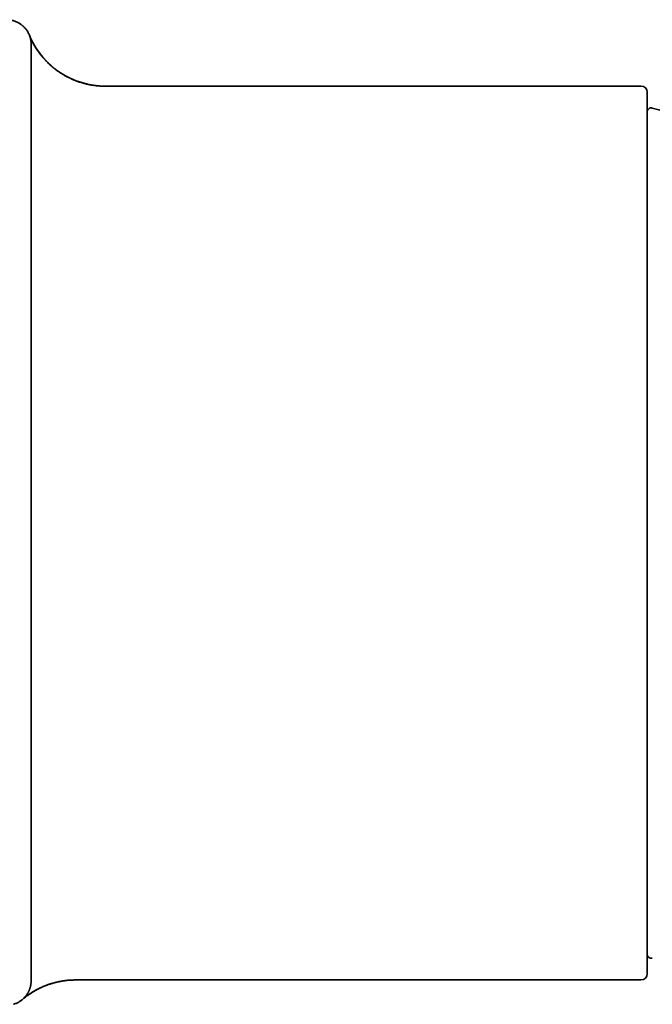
# Model space of a CAD drawing. Header units: millimetres. Extents: x 8 to 718, y 12 to 443.
# Tile 21 of 22: x 654 to 685, y 385 to 433. Entities that reach past the tile are written whole.
import ezdxf

# ---------------------------------------------------------------- set-up
doc = ezdxf.new("R2010")
doc.units = ezdxf.units.MM

msp = doc.modelspace()

# ---------------------------------------------------------------- linework, layer by layer
at = {"color": 7, "linetype": 'Continuous', "lineweight": 35}
for p, q in [((654.951, 431.698), (654.918, 431.776)), ((655.001, 431.337), (655.001, 431.34)), ((655.001, 431.324), (655.001, 431.336)), ((684.701, 429.304), (658.614, 429.304)), ((655.001, 408.554), (655.001, 410.185)), ((655.001, 406.924), (655.001, 408.554)), ((655.001, 385.773), (655.001, 385.785)), ((655.001, 385.773), (655.001, 385.765)), ((657.162, 385.804), (684.701, 385.804)), ((654.576, 384.857), (654.634, 384.904)), ((654.634, 384.904), (654.644, 384.913))]:
    msp.add_line(p, q, dxfattribs=at)
at = {"color": 7, "linetype": 'Continuous', "lineweight": 35, "flags": 128}
for points in [[(655.001, 385.769), (655.001, 385.773), (655.001, 385.777)], [(655.001, 385.765), (655.001, 385.772), (655.001, 385.772)]]:
    msp.add_lwpolyline(points, dxfattribs=at)
at = {"color": 7, "linetype": 'Continuous', "lineweight": 35}
for centre, radius, start, end in [((658.614, 433.304), 4, 203.7461, 270), ((684.701, 429.004), 0.3, 0, 90), ((685.201, 428.044), 0.2, 74.9134, 180), ((669.636, 370.305), 60, 65.00407, 74.91337), ((685.201, 387.065), 0.2, 180, 285.0866), ((684.701, 386.104), 0.3, 270, 0)]:
    msp.add_arc(centre, radius, start, end, dxfattribs=at)
for points, knots in [([(654.951, 431.678), (654.951, 431.678), (654.949, 431.686), (654.944, 431.702), (654.935, 431.729), (654.923, 431.763), (654.907, 431.803), (654.886, 431.849), (654.862, 431.898), (654.834, 431.948), (654.804, 431.996), (654.772, 432.042), (654.738, 432.086), (654.703, 432.128), (654.667, 432.168), (654.629, 432.205), (654.591, 432.24), (654.551, 432.273), (654.509, 432.306), (654.462, 432.339), (654.408, 432.372), (654.347, 432.406), (654.278, 432.438), (654.203, 432.468), (654.121, 432.494), (654.033, 432.515), (653.94, 432.529), (653.849, 432.537), (653.79, 432.536), (653.763, 432.535)], [0, 0, 0, 0, 0.001171, 0.014926, 0.03313, 0.055856, 0.083186, 0.115206, 0.151368, 0.187835, 0.22391, 0.259547, 0.294704, 0.329342, 0.363426, 0.396923, 0.429805, 0.462046, 0.494751, 0.531258, 0.571708, 0.615978, 0.663901, 0.715266, 0.769808, 0.827215, 0.887121, 0.949118, 1, 1, 1, 1]), ([(654.923, 431.763), (654.922, 431.766), (654.92, 431.771), (654.918, 431.774), (654.918, 431.776)], [0, 0, 0, 0, 0.618716, 1, 1, 1, 1]), ([(658.617, 429.299), (658.559, 429.299), (658.444, 429.301), (658.274, 429.312), (658.105, 429.33), (657.94, 429.355), (657.779, 429.386), (657.612, 429.425), (657.441, 429.474), (657.266, 429.532), (657.099, 429.596), (656.941, 429.665), (656.794, 429.736), (656.659, 429.809), (656.535, 429.882), (656.418, 429.955), (656.309, 430.03), (656.208, 430.104), (656.116, 430.176), (656.032, 430.245), (655.955, 430.312), (655.882, 430.378), (655.813, 430.445), (655.734, 430.524), (655.647, 430.616), (655.555, 430.722), (655.47, 430.827), (655.401, 430.919), (655.345, 430.996), (655.301, 431.059), (655.26, 431.122), (655.221, 431.183), (655.185, 431.242), (655.152, 431.299), (655.121, 431.353), (655.092, 431.406), (655.066, 431.456), (655.041, 431.505), (655.018, 431.552), (654.997, 431.596), (654.977, 431.639), (654.959, 431.679), (654.943, 431.716), (654.931, 431.745), (654.925, 431.759), (654.923, 431.763)], [0, 0, 0, 0, 0.034629, 0.06891, 0.102779, 0.136174, 0.169037, 0.201311, 0.239186, 0.276049, 0.311819, 0.346425, 0.3798, 0.409789, 0.438616, 0.466242, 0.492639, 0.517778, 0.541639, 0.562949, 0.583141, 0.602779, 0.622026, 0.640876, 0.670033, 0.698157, 0.725232, 0.751248, 0.767057, 0.782444, 0.797408, 0.81195, 0.826035, 0.838984, 0.851763, 0.864591, 0.87769, 0.89127, 0.905521, 0.92061, 0.93668, 0.953847, 0.972211, 0.99185, 1, 1, 1, 1]), ([(655.001, 431.336), (655.001, 431.351), (655, 431.382), (654.998, 431.425), (654.994, 431.466), (654.989, 431.506), (654.983, 431.543), (654.977, 431.574), (654.972, 431.599), (654.967, 431.621), (654.962, 431.641), (654.956, 431.659), (654.953, 431.672), (654.951, 431.677), (654.951, 431.678)], [0, 0, 0, 0, 0.098985, 0.199782, 0.30239, 0.406811, 0.513046, 0.621097, 0.69489, 0.769507, 0.84495, 0.92122, 0.998316, 1, 1, 1, 1]), ([(655.001, 417.516), (655.001, 417.631), (655.001, 417.862), (655.001, 418.208), (655.001, 418.553), (655.001, 418.898), (655.001, 419.239), (655.001, 419.577), (655.001, 419.913), (655.001, 420.244), (655.001, 420.573), (655.001, 420.898), (655.001, 421.224), (655.001, 421.547), (655.001, 421.869), (655.001, 422.188), (655.001, 422.505), (655.001, 422.819), (655.001, 423.129), (655.001, 423.435), (655.001, 423.737), (655.001, 424.035), (655.001, 424.328), (655.001, 424.615), (655.001, 424.897), (655.001, 425.175), (655.001, 425.449), (655.001, 425.72), (655.001, 425.987), (655.001, 426.249), (655.001, 426.506), (655.001, 426.758), (655.001, 427.005), (655.001, 427.246), (655.001, 427.48), (655.001, 427.708), (655.001, 427.93), (655.001, 428.145), (655.001, 428.353), (655.001, 428.554), (655.001, 428.748), (655.001, 428.935), (655.001, 429.116), (655.001, 429.29), (655.001, 429.456), (655.001, 429.616), (655.001, 429.741), (655.001, 429.835), (655.001, 429.9), (655.001, 429.964), (655.001, 430.026), (655.001, 430.087), (655.001, 430.146), (655.001, 430.236), (655.001, 430.353), (655.001, 430.49), (655.001, 430.616), (655.001, 430.711), (655.001, 430.78), (655.001, 430.827), (655.001, 430.872), (655.001, 430.914), (655.001, 430.955), (655.001, 430.993), (655.001, 431.043), (655.001, 431.1), (655.001, 431.16), (655.001, 431.21), (655.001, 431.252), (655.001, 431.284), (655.001, 431.307), (655.001, 431.321), (655.001, 431.323), (655.001, 431.324)], [0, 0, 0, 0, 0.016115, 0.0322, 0.048265, 0.064321, 0.080377, 0.096155, 0.111951, 0.127775, 0.143145, 0.158803, 0.174456, 0.190114, 0.205786, 0.22148, 0.237207, 0.252973, 0.268599, 0.284203, 0.299794, 0.315382, 0.330976, 0.346305, 0.361657, 0.37704, 0.392299, 0.407835, 0.423349, 0.43885, 0.454347, 0.469848, 0.485364, 0.500902, 0.516283, 0.531639, 0.546979, 0.56231, 0.577643, 0.592712, 0.607799, 0.622913, 0.637928, 0.652895, 0.667824, 0.682723, 0.697601, 0.704276, 0.71095, 0.717622, 0.724294, 0.730967, 0.73764, 0.744316, 0.761964, 0.779563, 0.797126, 0.814668, 0.82254, 0.830413, 0.838287, 0.846163, 0.854042, 0.861926, 0.869817, 0.886161, 0.902462, 0.918732, 0.934981, 0.951221, 0.967464, 0.983719, 1, 1, 1, 1]), ([(658.614, 429.304), (658.614, 429.304), (658.614, 429.304), (658.616, 429.3), (658.617, 429.298)], [0, 0, 0, 0, 0.64262, 1, 1, 1, 1]), ([(685.001, 407.554), (685.001, 407.692), (685.001, 407.965), (685.001, 408.376), (685.001, 408.786), (685.001, 409.195), (685.001, 409.603), (685.001, 409.966), (685.001, 410.284), (685.001, 410.558), (685.001, 410.832), (685.001, 411.105), (685.001, 411.381), (685.001, 411.663), (685.001, 411.987), (685.001, 412.35), (685.001, 412.748), (685.001, 413.145), (685.001, 413.539), (685.001, 413.929), (685.001, 414.314), (685.001, 414.695), (685.001, 415.074), (685.001, 415.396), (685.001, 415.661), (685.001, 415.871), (685.001, 416.079), (685.001, 416.287), (685.001, 416.493), (685.001, 416.738), (685.001, 417.019), (685.001, 417.337), (685.001, 417.688), (685.001, 418.07), (685.001, 418.483), (685.001, 418.891), (685.001, 419.259), (685.001, 419.588), (685.001, 419.88), (685.001, 420.169), (685.001, 420.453), (685.001, 420.734), (685.001, 421.011), (685.001, 421.294), (685.001, 421.581), (685.001, 421.874), (685.001, 422.161), (685.001, 422.444), (685.001, 422.728), (685.001, 423.013), (685.001, 423.297), (685.001, 423.575), (685.001, 423.846), (685.001, 424.112), (685.001, 424.366), (685.001, 424.609), (685.001, 424.843), (685.001, 425.07), (685.001, 425.292), (685.001, 425.501), (685.001, 425.697), (685.001, 425.88), (685.001, 426.058), (685.001, 426.231), (685.001, 426.399), (685.001, 426.562), (685.001, 426.739), (685.001, 426.929), (685.001, 427.129), (685.001, 427.319), (685.001, 427.466), (685.001, 427.575), (685.001, 427.649), (685.001, 427.721), (685.001, 427.792), (685.001, 427.86), (685.001, 427.926), (685.001, 428.008), (685.001, 428.104), (685.001, 428.211), (685.001, 428.307), (685.001, 428.394), (685.001, 428.472), (685.001, 428.545), (685.001, 428.612), (685.001, 428.673), (685.001, 428.734), (685.001, 428.794), (685.001, 428.85), (685.001, 428.898), (685.001, 428.937), (685.001, 428.967), (685.001, 428.989), (685.001, 429.002), (685.001, 429.004), (685.001, 429.004)], [0, 0, 0, 0, 0.012203, 0.024388, 0.036561, 0.048725, 0.060886, 0.073047, 0.08124, 0.089436, 0.097638, 0.105846, 0.114061, 0.122633, 0.131343, 0.143523, 0.155689, 0.167846, 0.179998, 0.192151, 0.204091, 0.21604, 0.228001, 0.239979, 0.246724, 0.253462, 0.260194, 0.266921, 0.273644, 0.280363, 0.290916, 0.301465, 0.312013, 0.326143, 0.340282, 0.354439, 0.36862, 0.379162, 0.389688, 0.400201, 0.410705, 0.421202, 0.431695, 0.442187, 0.45373, 0.465279, 0.476838, 0.48841, 0.5, 0.512297, 0.524574, 0.536834, 0.549084, 0.561327, 0.573567, 0.58511, 0.596659, 0.608218, 0.61979, 0.63138, 0.641701, 0.652007, 0.662301, 0.672586, 0.682865, 0.69314, 0.703414, 0.717543, 0.731683, 0.74584, 0.76002, 0.766235, 0.772444, 0.778648, 0.784848, 0.791044, 0.797237, 0.803428, 0.814772, 0.826115, 0.837457, 0.847589, 0.857726, 0.867873, 0.87803, 0.887933, 0.897519, 0.91034, 0.923147, 0.935947, 0.948743, 0.961541, 0.974346, 0.987164, 1, 1, 1, 1]), ([(655.001, 410.185), (655.001, 410.525), (655.001, 411.208), (655.001, 412.237), (655.001, 413.275), (655.001, 414.322), (655.001, 415.378), (655.001, 416.444), (655.001, 417.157), (655.001, 417.516)], [0, 0, 0, 0, 0.139126, 0.2794956, 0.4211087, 0.5639657, 0.7080664, 0.8534112, 1, 1, 1, 1]), ([(685.001, 386.104), (685.001, 386.105), (685.001, 386.107), (685.001, 386.119), (685.001, 386.138), (685.001, 386.166), (685.001, 386.201), (685.001, 386.239), (685.001, 386.278), (685.001, 386.315), (685.001, 386.356), (685.001, 386.4), (685.001, 386.448), (685.001, 386.501), (685.001, 386.566), (685.001, 386.646), (685.001, 386.741), (685.001, 386.844), (685.001, 386.955), (685.001, 387.072), (685.001, 387.196), (685.001, 387.327), (685.001, 387.464), (685.001, 387.588), (685.001, 387.695), (685.001, 387.782), (685.001, 387.871), (685.001, 387.962), (685.001, 388.055), (685.001, 388.169), (685.001, 388.304), (685.001, 388.464), (685.001, 388.647), (685.001, 388.857), (685.001, 389.095), (685.001, 389.343), (685.001, 389.577), (685.001, 389.797), (685.001, 389.998), (685.001, 390.204), (685.001, 390.415), (685.001, 390.629), (685.001, 390.849), (685.001, 391.081), (685.001, 391.325), (685.001, 391.582), (685.001, 391.845), (685.001, 392.113), (685.001, 392.392), (685.001, 392.682), (685.001, 392.983), (685.001, 393.288), (685.001, 393.599), (685.001, 393.915), (685.001, 394.23), (685.001, 394.543), (685.001, 394.855), (685.001, 395.171), (685.001, 395.491), (685.001, 395.804), (685.001, 396.109), (685.001, 396.404), (685.001, 396.702), (685.001, 397.002), (685.001, 397.305), (685.001, 397.61), (685.001, 397.957), (685.001, 398.346), (685.001, 398.779), (685.001, 399.216), (685.001, 399.575), (685.001, 399.854), (685.001, 400.049), (685.001, 400.246), (685.001, 400.442), (685.001, 400.64), (685.001, 400.837), (685.001, 401.091), (685.001, 401.401), (685.001, 401.768), (685.001, 402.124), (685.001, 402.468), (685.001, 402.8), (685.001, 403.134), (685.001, 403.467), (685.001, 403.794), (685.001, 404.152), (685.001, 404.543), (685.001, 404.971), (685.001, 405.4), (685.001, 405.829), (685.001, 406.259), (685.001, 406.69), (685.001, 407.122), (685.001, 407.41), (685.001, 407.554)], [0, 0, 0, 0, 0.012204, 0.024391, 0.036564, 0.048729, 0.06089, 0.07305, 0.081243, 0.089439, 0.09764, 0.105847, 0.114061, 0.122633, 0.131343, 0.143523, 0.155689, 0.167846, 0.179998, 0.192151, 0.204091, 0.21604, 0.228001, 0.239979, 0.246724, 0.253462, 0.260194, 0.266921, 0.273644, 0.280363, 0.290916, 0.301465, 0.312013, 0.326143, 0.340282, 0.354439, 0.36862, 0.379162, 0.389688, 0.400201, 0.410705, 0.421202, 0.431695, 0.442187, 0.45373, 0.465279, 0.476838, 0.48841, 0.5, 0.512297, 0.524574, 0.536834, 0.549084, 0.561327, 0.573567, 0.58511, 0.596659, 0.608218, 0.61979, 0.63138, 0.641701, 0.652007, 0.662301, 0.672586, 0.682865, 0.69314, 0.703414, 0.717543, 0.731683, 0.74584, 0.76002, 0.766235, 0.772444, 0.778648, 0.784848, 0.791044, 0.797237, 0.803428, 0.814773, 0.826115, 0.837458, 0.847589, 0.857726, 0.867873, 0.87803, 0.887933, 0.897517, 0.910337, 0.923144, 0.935943, 0.948739, 0.961537, 0.974344, 0.987163, 1, 1, 1, 1]), ([(655.001, 399.593), (655.001, 399.952), (655.001, 400.665), (655.001, 401.73), (655.001, 402.787), (655.001, 403.834), (655.001, 404.872), (655.001, 405.901), (655.001, 406.584), (655.001, 406.924)], [0, 0, 0, 0, 0.146589, 0.291934, 0.436035, 0.578892, 0.720505, 0.860874, 1, 1, 1, 1]), ([(655.001, 385.785), (655.001, 385.786), (655.001, 385.787), (655.001, 385.8), (655.001, 385.82), (655.001, 385.849), (655.001, 385.886), (655.001, 385.93), (655.001, 385.982), (655.001, 386.041), (655.001, 386.112), (655.001, 386.195), (655.001, 386.294), (655.001, 386.403), (655.001, 386.522), (655.001, 386.652), (655.001, 386.785), (655.001, 386.921), (655.001, 387.056), (655.001, 387.199), (655.001, 387.349), (655.001, 387.505), (655.001, 387.667), (655.001, 387.835), (655.001, 388.01), (655.001, 388.193), (655.001, 388.384), (655.001, 388.582), (655.001, 388.787), (655.001, 388.998), (655.001, 389.216), (655.001, 389.44), (655.001, 389.67), (655.001, 389.907), (655.001, 390.148), (655.001, 390.396), (655.001, 390.649), (655.001, 390.905), (655.001, 391.166), (655.001, 391.43), (655.001, 391.699), (655.001, 391.974), (655.001, 392.252), (655.001, 392.533), (655.001, 392.819), (655.001, 393.055), (655.001, 393.239), (655.001, 393.371), (655.001, 393.503), (655.001, 393.636), (655.001, 393.77), (655.001, 393.905), (655.001, 394.115), (655.001, 394.401), (655.001, 394.767), (655.001, 395.137), (655.001, 395.441), (655.001, 395.678), (655.001, 395.847), (655.001, 396.016), (655.001, 396.187), (655.001, 396.358), (655.001, 396.529), (655.001, 396.763), (655.001, 397.059), (655.001, 397.419), (655.001, 397.779), (655.001, 398.14), (655.001, 398.502), (655.001, 398.865), (655.001, 399.229), (655.001, 399.472), (655.001, 399.593)], [0, 0, 0, 0, 0.015385, 0.030742, 0.046081, 0.06141, 0.07674, 0.091805, 0.106888, 0.121999, 0.136766, 0.154328, 0.171895, 0.189482, 0.207103, 0.224772, 0.242503, 0.257706, 0.2729, 0.288095, 0.303298, 0.31852, 0.333497, 0.348507, 0.363561, 0.378653, 0.394037, 0.409414, 0.424793, 0.440183, 0.455593, 0.471031, 0.486508, 0.502002, 0.517485, 0.532966, 0.548455, 0.563961, 0.579214, 0.5945, 0.609828, 0.625193, 0.640524, 0.655828, 0.671115, 0.686392, 0.69325, 0.700109, 0.70697, 0.713832, 0.720698, 0.727567, 0.73444, 0.752712, 0.770944, 0.789149, 0.807341, 0.81551, 0.823679, 0.831852, 0.840029, 0.848211, 0.8564, 0.864597, 0.881591, 0.898543, 0.915464, 0.932365, 0.949258, 0.966154, 0.983064, 1, 1, 1, 1]), ([(654.641, 384.91), (654.641, 384.91), (654.642, 384.911), (654.646, 384.915), (654.653, 384.92), (654.66, 384.926), (654.668, 384.932), (654.676, 384.939), (654.684, 384.945), (654.692, 384.951), (654.7, 384.957), (654.707, 384.963), (654.715, 384.969), (654.728, 384.979), (654.749, 384.995), (654.779, 385.018), (654.813, 385.043), (654.85, 385.069), (654.891, 385.098), (654.941, 385.132), (654.997, 385.169), (655.058, 385.208), (655.125, 385.248), (655.199, 385.291), (655.281, 385.336), (655.37, 385.382), (655.465, 385.429), (655.568, 385.475), (655.678, 385.521), (655.796, 385.567), (655.922, 385.61), (656.057, 385.652), (656.199, 385.69), (656.348, 385.724), (656.502, 385.753), (656.661, 385.777), (656.825, 385.794), (656.994, 385.805), (657.108, 385.806), (657.165, 385.807)], [0, 0, 0, 0, 0.00157, 0.028218, 0.051718, 0.072091, 0.089371, 0.101448, 0.111467, 0.11952, 0.124373, 0.128355, 0.131713, 0.134872, 0.144886, 0.157457, 0.17258, 0.186065, 0.202675, 0.222464, 0.245417, 0.268654, 0.294395, 0.322618, 0.353296, 0.386396, 0.421223, 0.458304, 0.49759, 0.53902, 0.583341, 0.62974, 0.678129, 0.728411, 0.78048, 0.833246, 0.887507, 0.943136, 1, 1, 1, 1]), ([(654.641, 384.909), (654.668, 384.931), (654.742, 384.992), (654.869, 385.084), (655.023, 385.187), (655.18, 385.281), (655.341, 385.368), (655.504, 385.446), (655.669, 385.517), (655.844, 385.583), (656.027, 385.642), (656.219, 385.694), (656.411, 385.735), (656.602, 385.767), (656.79, 385.789), (656.977, 385.802), (657.1, 385.804), (657.162, 385.804)], [0, 0, 0, 0, 0.037496, 0.105454, 0.173136, 0.240473, 0.307396, 0.373841, 0.439745, 0.505049, 0.578875, 0.651768, 0.723657, 0.794478, 0.864175, 0.932697, 1, 1, 1, 1]), ([(654.691, 384.968), (654.697, 384.975), (654.711, 384.99), (654.732, 385.016), (654.752, 385.041), (654.769, 385.063), (654.781, 385.081), (654.794, 385.099), (654.807, 385.118), (654.819, 385.138), (654.835, 385.164), (654.854, 385.197), (654.876, 385.239), (654.897, 385.283), (654.913, 385.322), (654.926, 385.355), (654.935, 385.38), (654.943, 385.406), (654.951, 385.432), (654.959, 385.458), (654.967, 385.489), (654.975, 385.524), (654.983, 385.565), (654.989, 385.606), (654.994, 385.648), (654.998, 385.689), (655, 385.73), (655.001, 385.757), (655.001, 385.769)], [0, 0, 0, 0, 0.049853, 0.109338, 0.1695, 0.201285, 0.233256, 0.265066, 0.296052, 0.326814, 0.357352, 0.415029, 0.471888, 0.527931, 0.583158, 0.61176, 0.640138, 0.668216, 0.695401, 0.722152, 0.748468, 0.787908, 0.826331, 0.863737, 0.900126, 0.935498, 0.969853, 1, 1, 1, 1]), ([(654.136, 384.621), (654.156, 384.627), (654.201, 384.64), (654.268, 384.667), (654.336, 384.698), (654.4, 384.732), (654.459, 384.769), (654.513, 384.806), (654.561, 384.844), (654.605, 384.881), (654.646, 384.92), (654.675, 384.95), (654.689, 384.966), (654.691, 384.969)], [0, 0, 0, 0, 0.09426, 0.213573, 0.325899, 0.43077, 0.541011, 0.640599, 0.729296, 0.8142, 0.900167, 0.987104, 1, 1, 1, 1])]:
    msp.add_open_spline(points, degree=3, knots=knots, dxfattribs=at)

doc.saveas('drawing.dxf')
